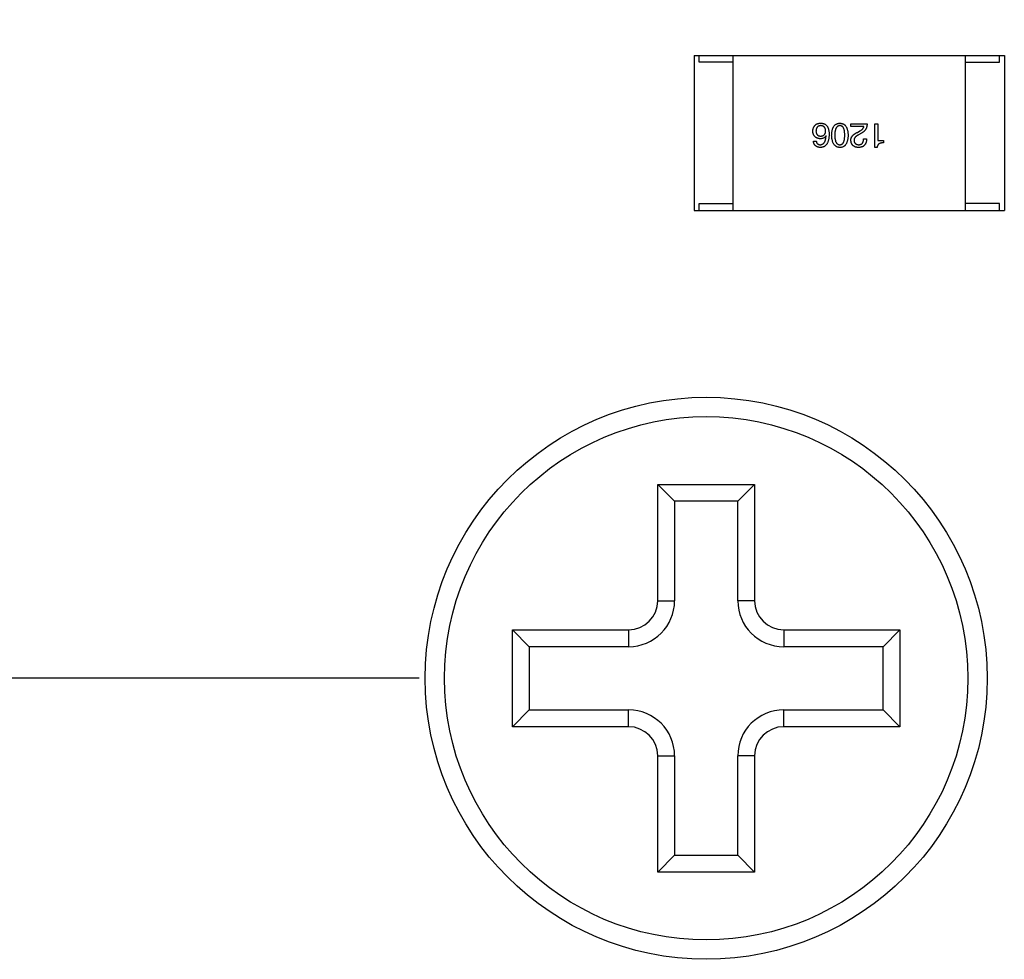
# Model space of a CAD drawing. Header units: inches. Extents: x -36 to 490, y -51 to 98.
# Tile 6 of 153: x 342 to 352, y -10 to 0. Entities that reach past the tile are written whole.
import ezdxf

# ---------------------------------------------------------------- set-up
doc = ezdxf.new("R2010")
doc.units = ezdxf.units.IN
doc.header["$LTSCALE"] = 1.21
doc.header["$MEASUREMENT"] = 0
doc.header["$PDMODE"] = 3
doc.header["$PDSIZE"] = 0.3125
doc.layers.get('0').update_dxf_attribs({"linetype": 'CONTINUOUS'})
doc.layers.get('Defpoints').update_dxf_attribs({"linetype": 'CONTINUOUS'})
doc.layers.add('DIM', color=3, linetype='CONTINUOUS')
doc.styles.get("Standard").update_dxf_attribs({"font": 'txt', "width": 0.8})
doc.dimstyles.get("Standard").update_dxf_attribs({"dimtxt": 0.15625, "dimasz": 0.1875, "dimexe": 0.125, "dimexo": 0.0625, "dimgap": 0.09, "dimtad": 0, "dimtih": 1, "dimtoh": 1, "dimzin": 4, "dimdsep": 46, "dimtxsty": 'Standard', "dimblk": '_FILLED', "dimblk1": '_FILLED', "dimblk2": '_FILLED', "dimcen": 0.09, "dimazin": 1, "dimtp": 0.01, "dimtm": 0.01, "dimtfac": 1, "dimtofl": 0, "dimtmove": 0, "dimatfit": 3, "dimldrblk": '_FILLED', "dimfxl": 1, "dimtolj": 1, "dimtzin": 4, "dimarcsym": 0})

# ---------------------------------------------------------------- blocks, each defined once
blk = doc.blocks.new('_FILLED')
at = {"color": 0, "linetype": 'ByBlock'}
blk.add_solid([(0, 0), (-1, 0.1667), (-1, -0.1667)], dxfattribs=at)
blk = doc.blocks.new('*D84')
at = {"layer": 'Defpoints', "color": 0}
for p in [(345.9, 41.939), (282.734, -7.061), (345.9, -7.061)]:
    blk.add_point(p, dxfattribs=at)
at = {"layer": 'DIM', "color": 0, "lineweight": -2}
for p, q in [((345.838, 41.939), (282.609, 41.939)), ((282.734, 39.439), (282.734, 21.196)), ((282.734, -4.561), (282.734, 13.682)), ((345.838, -7.061), (282.609, -7.061))]:
    blk.add_line(p, q, dxfattribs=at)
at = {"layer": 'DIM', "color": 0, "lineweight": -2, "xscale": 2.5, "yscale": 2.5, "zscale": 2.5}
for p, rotation in [((282.734, 41.939), 90), ((282.734, -7.061), 270)]:
    blk.add_blockref('_FILLED', p, dxfattribs=dict(at, rotation=rotation))
at = {"layer": 'DIM', "color": 0, "insert": (282.734, 17.439), "char_height": 2.5, "attachment_point": 5, "rotation": 90}
blk.add_mtext('\\A1;49.00', dxfattribs=at)

msp = doc.modelspace()

# ---------------------------------------------------------------- linework, layer by layer
at = {"color": 7, "linetype": 'Continuous'}
for p, q in [((348.677, -0.633), (348.677, -2.233)), ((348.677, -0.633), (351.877, -0.633)), ((348.727, -0.703), (348.727, -0.633)), ((349.077, -0.703), (348.727, -0.703)), ((349.077, -2.233), (349.077, -0.633)), ((351.477, -2.233), (351.477, -0.633)), ((351.477, -0.703), (351.827, -0.703)), ((351.827, -0.703), (351.827, -0.633)), ((351.877, -0.633), (351.877, -2.233)), ((350.293, -1.366), (350.293, -1.338)), ((350.293, -1.338), (350.461, -1.338)), ((350.427, -1.366), (350.293, -1.366)), ((350.36, -1.428), (350.386, -1.413)), ((350.541, -1.584), (350.541, -1.338)), ((350.541, -1.338), (350.572, -1.338)), ((350.572, -1.338), (350.572, -1.511)), ((349.906, -1.518), (349.936, -1.518)), ((350.037, -1.465), (350.036, -1.463)), ((350.404, -1.435), (350.371, -1.454)), ((350.424, -1.495), (350.456, -1.495)), ((350.572, -1.511), (350.631, -1.511)), ((350.631, -1.511), (350.631, -1.536)), ((350.564, -1.584), (350.541, -1.584)), ((348.677, -2.233), (351.877, -2.233)), ((348.727, -2.233), (348.727, -2.163)), ((348.727, -2.163), (349.077, -2.163)), ((351.827, -2.163), (351.477, -2.163)), ((351.827, -2.233), (351.827, -2.163)), ((348.3, -5.061), (348.474, -5.235)), ((348.3, -6.261), (348.3, -5.061)), ((348.3, -5.061), (349.3, -5.061)), ((349.3, -5.061), (349.126, -5.235)), ((349.3, -5.061), (349.3, -6.261)), ((348.474, -5.235), (348.474, -6.261)), ((349.126, -5.235), (348.474, -5.235)), ((349.126, -6.261), (349.126, -5.235)), ((348.3, -6.261), (348.474, -6.261)), ((349.3, -6.261), (349.126, -6.261)), ((346.8, -7.561), (346.8, -6.561)), ((346.8, -6.561), (346.974, -6.735)), ((346.8, -6.561), (348, -6.561)), ((348, -6.561), (348, -6.735)), ((349.6, -6.561), (349.6, -6.735)), ((349.6, -6.561), (350.8, -6.561)), ((350.8, -6.561), (350.626, -6.735)), ((350.8, -6.561), (350.8, -7.561)), ((346.974, -6.735), (346.974, -7.387)), ((348, -6.735), (346.974, -6.735)), ((350.626, -6.735), (349.6, -6.735)), ((350.626, -7.387), (350.626, -6.735)), ((346.8, -7.561), (346.974, -7.387)), ((346.974, -7.387), (348, -7.387)), ((348, -7.561), (348, -7.387)), ((349.6, -7.561), (349.6, -7.387)), ((349.6, -7.387), (350.626, -7.387)), ((350.8, -7.561), (350.626, -7.387)), ((348, -7.561), (346.8, -7.561)), ((350.8, -7.561), (349.6, -7.561)), ((348.3, -9.061), (348.3, -7.861)), ((348.3, -7.861), (348.474, -7.861)), ((348.474, -7.861), (348.474, -8.887)), ((349.126, -8.887), (349.126, -7.861)), ((349.3, -7.861), (349.126, -7.861)), ((349.3, -7.861), (349.3, -9.061)), ((348.3, -9.061), (348.474, -8.887)), ((348.474, -8.887), (349.126, -8.887)), ((349.3, -9.061), (349.126, -8.887)), ((349.3, -9.061), (348.3, -9.061))]:
    msp.add_line(p, q, dxfattribs=at)
for radius in [2.9, 2.7]:
    msp.add_circle((348.8, -7.061), radius, dxfattribs=at)
for centre, radius, start, end in [((348, -6.261), 0.474, 270, 0), ((348, -6.261), 0.3, 270, 0), ((349.6, -6.261), 0.474, 180, 270), ((349.6, -6.261), 0.3, 180, 270), ((348, -7.861), 0.474, 0, 90), ((349.6, -7.861), 0.474, 90, 180), ((348, -7.861), 0.3, 0, 90), ((349.6, -7.861), 0.3, 90, 180)]:
    msp.add_arc(centre, radius, start, end, dxfattribs=at)
for points, knots in [([(349.901, -1.416), (349.901, -1.413), (349.901, -1.407), (349.902, -1.398), (349.904, -1.39), (349.907, -1.382), (349.91, -1.375), (349.914, -1.368), (349.919, -1.361), (349.923, -1.356), (349.925, -1.354)], [0, 0, 0, 0, 0.12904, 0.253809, 0.377066, 0.499122, 0.621469, 0.744665, 0.870607, 1, 1, 1, 1]), ([(349.978, -1.493), (349.975, -1.493), (349.97, -1.493), (349.961, -1.491), (349.953, -1.489), (349.946, -1.487), (349.939, -1.484), (349.932, -1.48), (349.927, -1.476), (349.921, -1.471), (349.917, -1.466), (349.913, -1.46), (349.909, -1.454), (349.906, -1.448), (349.904, -1.44), (349.902, -1.433), (349.901, -1.424), (349.901, -1.419), (349.901, -1.416)], [0, 0, 0, 0, 0.074228, 0.144548, 0.211288, 0.274576, 0.335162, 0.393915, 0.450599, 0.506657, 0.562409, 0.618617, 0.676096, 0.735061, 0.79654, 0.860906, 0.928473, 1, 1, 1, 1]), ([(349.925, -1.354), (349.927, -1.352), (349.93, -1.349), (349.936, -1.344), (349.942, -1.341), (349.95, -1.338), (349.958, -1.336), (349.967, -1.334), (349.976, -1.333), (349.983, -1.334), (349.987, -1.334)], [0, 0, 0, 0, 0.105033, 0.21147, 0.321511, 0.438526, 0.563605, 0.698055, 0.843218, 1, 1, 1, 1]), ([(349.981, -1.358), (349.979, -1.358), (349.976, -1.359), (349.971, -1.36), (349.966, -1.361), (349.961, -1.363), (349.957, -1.365), (349.953, -1.367), (349.95, -1.37), (349.947, -1.374), (349.944, -1.377), (349.941, -1.381), (349.939, -1.386), (349.937, -1.391), (349.936, -1.396), (349.935, -1.402), (349.934, -1.408), (349.934, -1.412), (349.933, -1.414)], [0, 0, 0, 0, 0.066682, 0.130303, 0.190802, 0.248749, 0.30534, 0.361219, 0.415721, 0.471765, 0.528279, 0.586428, 0.64659, 0.710143, 0.776461, 0.846692, 0.921137, 1, 1, 1, 1]), ([(349.933, -1.414), (349.934, -1.416), (349.934, -1.42), (349.935, -1.426), (349.936, -1.431), (349.937, -1.436), (349.939, -1.441), (349.941, -1.445), (349.944, -1.449), (349.947, -1.453), (349.95, -1.456), (349.954, -1.458), (349.958, -1.461), (349.962, -1.463), (349.967, -1.464), (349.972, -1.465), (349.977, -1.466), (349.981, -1.466), (349.983, -1.466)], [0, 0, 0, 0, 0.076288, 0.14871, 0.216387, 0.281386, 0.342528, 0.402111, 0.4591, 0.514852, 0.569974, 0.625644, 0.682226, 0.740156, 0.800362, 0.863471, 0.930116, 1, 1, 1, 1]), ([(350.033, -1.413), (350.033, -1.411), (350.033, -1.407), (350.032, -1.4), (350.031, -1.395), (350.029, -1.39), (350.027, -1.385), (350.025, -1.38), (350.022, -1.376), (350.019, -1.373), (350.015, -1.369), (350.012, -1.367), (350.007, -1.364), (350.003, -1.362), (349.998, -1.36), (349.993, -1.359), (349.987, -1.358), (349.983, -1.358), (349.981, -1.358)], [0, 0, 0, 0, 0.076467, 0.148148, 0.216496, 0.280559, 0.342274, 0.401168, 0.458322, 0.514073, 0.569257, 0.62465, 0.68124, 0.739113, 0.799947, 0.862804, 0.929597, 1, 1, 1, 1]), ([(349.983, -1.466), (349.985, -1.466), (349.988, -1.466), (349.994, -1.465), (349.999, -1.464), (350.004, -1.462), (350.008, -1.461), (350.012, -1.458), (350.016, -1.455), (350.019, -1.452), (350.022, -1.449), (350.025, -1.445), (350.027, -1.44), (350.029, -1.436), (350.031, -1.431), (350.032, -1.425), (350.033, -1.419), (350.033, -1.415), (350.033, -1.413)], [0, 0, 0, 0, 0.070453, 0.136523, 0.199866, 0.260392, 0.318446, 0.374657, 0.430182, 0.485556, 0.541071, 0.598396, 0.657208, 0.718642, 0.783247, 0.851631, 0.923928, 1, 1, 1, 1]), ([(349.987, -1.334), (349.99, -1.334), (349.997, -1.334), (350.006, -1.336), (350.016, -1.339), (350.024, -1.342), (350.032, -1.347), (350.039, -1.353), (350.045, -1.359), (350.049, -1.364), (350.051, -1.366)], [0, 0, 0, 0, 0.137449, 0.267856, 0.393219, 0.514735, 0.63397, 0.753734, 0.874967, 1, 1, 1, 1]), ([(350.051, -1.366), (350.052, -1.369), (350.055, -1.374), (350.059, -1.383), (350.062, -1.393), (350.064, -1.403), (350.066, -1.414), (350.068, -1.426), (350.069, -1.438), (350.069, -1.447), (350.069, -1.451)], [0, 0, 0, 0, 0.101889, 0.209155, 0.322694, 0.442863, 0.569758, 0.70479, 0.848502, 1, 1, 1, 1]), ([(350.095, -1.457), (350.095, -1.452), (350.095, -1.442), (350.097, -1.428), (350.099, -1.415), (350.101, -1.404), (350.104, -1.393), (350.108, -1.382), (350.112, -1.373), (350.117, -1.365), (350.123, -1.358), (350.129, -1.351), (350.136, -1.346), (350.144, -1.342), (350.152, -1.338), (350.16, -1.336), (350.17, -1.334), (350.176, -1.334), (350.18, -1.334)], [0, 0, 0, 0, 0.08769, 0.170218, 0.24749, 0.319818, 0.387758, 0.451391, 0.511445, 0.568185, 0.622681, 0.67526, 0.726746, 0.778428, 0.830764, 0.884397, 0.940866, 1, 1, 1, 1]), ([(350.18, -1.358), (350.178, -1.358), (350.173, -1.359), (350.167, -1.36), (350.162, -1.362), (350.157, -1.365), (350.152, -1.368), (350.148, -1.373), (350.144, -1.378), (350.14, -1.384), (350.137, -1.39), (350.135, -1.397), (350.133, -1.405), (350.131, -1.414), (350.129, -1.424), (350.128, -1.434), (350.128, -1.445), (350.128, -1.453), (350.128, -1.457)], [0, 0, 0, 0, 0.050879, 0.099377, 0.146973, 0.193618, 0.240619, 0.289461, 0.34047, 0.395283, 0.453059, 0.515633, 0.582666, 0.655287, 0.732971, 0.815933, 0.905166, 1, 1, 1, 1]), ([(350.18, -1.334), (350.183, -1.334), (350.189, -1.334), (350.199, -1.336), (350.208, -1.338), (350.216, -1.342), (350.223, -1.346), (350.23, -1.351), (350.236, -1.358), (350.242, -1.365), (350.247, -1.373), (350.251, -1.382), (350.255, -1.393), (350.258, -1.404), (350.261, -1.415), (350.263, -1.428), (350.264, -1.442), (350.264, -1.452), (350.264, -1.457)], [0, 0, 0, 0, 0.059135, 0.115606, 0.169241, 0.221578, 0.273261, 0.324749, 0.377329, 0.431642, 0.488541, 0.548597, 0.612232, 0.680174, 0.752504, 0.829777, 0.912307, 1, 1, 1, 1]), ([(350.23, -1.457), (350.23, -1.453), (350.23, -1.445), (350.229, -1.434), (350.228, -1.423), (350.227, -1.414), (350.225, -1.405), (350.223, -1.397), (350.221, -1.389), (350.218, -1.383), (350.214, -1.377), (350.211, -1.372), (350.206, -1.368), (350.202, -1.364), (350.197, -1.362), (350.191, -1.36), (350.186, -1.358), (350.182, -1.358), (350.18, -1.358)], [0, 0, 0, 0, 0.096457, 0.187288, 0.27178, 0.350132, 0.423455, 0.491343, 0.554037, 0.612253, 0.666313, 0.717038, 0.764921, 0.811214, 0.856775, 0.902988, 0.950234, 1, 1, 1, 1]), ([(350.386, -1.413), (350.389, -1.411), (350.395, -1.408), (350.402, -1.403), (350.409, -1.397), (350.415, -1.391), (350.42, -1.385), (350.423, -1.379), (350.426, -1.373), (350.427, -1.369), (350.427, -1.366)], [0, 0, 0, 0, 0.158292, 0.304606, 0.440272, 0.565336, 0.681745, 0.791834, 0.896966, 1, 1, 1, 1]), ([(350.461, -1.338), (350.461, -1.34), (350.461, -1.346), (350.46, -1.354), (350.459, -1.361), (350.457, -1.369), (350.455, -1.376), (350.453, -1.383), (350.45, -1.389), (350.446, -1.395), (350.443, -1.401), (350.438, -1.407), (350.434, -1.412), (350.429, -1.417), (350.423, -1.422), (350.417, -1.427), (350.411, -1.431), (350.406, -1.433), (350.404, -1.435)], [0, 0, 0, 0, 0.069512, 0.136307, 0.201431, 0.265186, 0.327322, 0.388242, 0.448098, 0.507757, 0.566952, 0.626243, 0.686026, 0.745963, 0.807549, 0.869906, 0.934172, 1, 1, 1, 1]), ([(349.978, -1.584), (349.976, -1.583), (349.971, -1.583), (349.963, -1.582), (349.956, -1.58), (349.949, -1.578), (349.943, -1.576), (349.938, -1.573), (349.932, -1.569), (349.928, -1.565), (349.923, -1.561), (349.919, -1.556), (349.916, -1.551), (349.913, -1.545), (349.911, -1.539), (349.909, -1.532), (349.907, -1.525), (349.906, -1.521), (349.906, -1.518)], [0, 0, 0, 0, 0.073784, 0.144317, 0.211047, 0.274818, 0.336501, 0.395724, 0.453465, 0.510016, 0.566585, 0.622844, 0.680328, 0.739335, 0.800408, 0.863904, 0.93053, 1, 1, 1, 1]), ([(349.936, -1.518), (349.937, -1.521), (349.938, -1.527), (349.941, -1.534), (349.945, -1.541), (349.95, -1.546), (349.956, -1.55), (349.963, -1.553), (349.97, -1.555), (349.976, -1.555), (349.978, -1.555)], [0, 0, 0, 0, 0.1439, 0.274233, 0.394478, 0.509388, 0.621911, 0.738504, 0.863414, 1, 1, 1, 1]), ([(350.069, -1.451), (350.068, -1.456), (350.068, -1.467), (350.067, -1.481), (350.065, -1.495), (350.062, -1.508), (350.059, -1.52), (350.055, -1.53), (350.05, -1.54), (350.045, -1.549), (350.039, -1.557), (350.032, -1.564), (350.025, -1.57), (350.017, -1.575), (350.008, -1.578), (349.999, -1.581), (349.989, -1.583), (349.982, -1.583), (349.978, -1.584)], [0, 0, 0, 0, 0.087517, 0.169686, 0.246944, 0.319347, 0.387088, 0.450961, 0.511075, 0.567974, 0.622351, 0.675039, 0.726853, 0.778688, 0.83093, 0.884738, 0.941043, 1, 1, 1, 1]), ([(350.036, -1.463), (350.034, -1.466), (350.032, -1.47), (350.026, -1.477), (350.02, -1.482), (350.013, -1.486), (350.006, -1.489), (349.997, -1.492), (349.988, -1.493), (349.982, -1.493), (349.978, -1.493)], [0, 0, 0, 0, 0.122276, 0.239997, 0.35611, 0.473903, 0.59404, 0.720428, 0.855383, 1, 1, 1, 1]), ([(349.978, -1.555), (349.981, -1.555), (349.985, -1.554), (349.991, -1.553), (349.997, -1.551), (350.002, -1.548), (350.007, -1.545), (350.012, -1.541), (350.016, -1.536), (350.02, -1.531), (350.023, -1.525), (350.027, -1.518), (350.029, -1.511), (350.032, -1.503), (350.034, -1.494), (350.035, -1.485), (350.036, -1.475), (350.037, -1.468), (350.037, -1.465)], [0, 0, 0, 0, 0.054741, 0.107075, 0.158339, 0.208382, 0.258772, 0.310045, 0.362765, 0.417822, 0.475982, 0.537466, 0.602901, 0.673037, 0.747247, 0.826291, 0.910782, 1, 1, 1, 1]), ([(350.18, -1.584), (350.176, -1.583), (350.17, -1.583), (350.161, -1.581), (350.152, -1.579), (350.144, -1.575), (350.137, -1.57), (350.13, -1.565), (350.124, -1.558), (350.118, -1.55), (350.113, -1.542), (350.108, -1.533), (350.105, -1.522), (350.102, -1.511), (350.099, -1.499), (350.097, -1.486), (350.096, -1.471), (350.095, -1.462), (350.095, -1.457)], [0, 0, 0, 0, 0.057415, 0.112361, 0.16496, 0.216437, 0.267441, 0.318839, 0.371478, 0.426325, 0.483626, 0.544235, 0.608673, 0.677374, 0.750405, 0.828394, 0.911525, 1, 1, 1, 1]), ([(350.128, -1.457), (350.128, -1.461), (350.128, -1.468), (350.128, -1.479), (350.129, -1.49), (350.131, -1.499), (350.133, -1.508), (350.135, -1.516), (350.137, -1.524), (350.14, -1.53), (350.144, -1.536), (350.148, -1.541), (350.152, -1.545), (350.157, -1.549), (350.162, -1.552), (350.167, -1.554), (350.173, -1.555), (350.178, -1.555), (350.18, -1.555)], [0, 0, 0, 0, 0.095719, 0.185854, 0.269738, 0.347952, 0.420315, 0.487894, 0.550245, 0.608186, 0.662454, 0.713283, 0.761375, 0.808209, 0.854301, 0.901312, 0.949396, 1, 1, 1, 1]), ([(350.18, -1.555), (350.182, -1.555), (350.186, -1.555), (350.191, -1.554), (350.197, -1.552), (350.202, -1.549), (350.206, -1.545), (350.211, -1.541), (350.214, -1.536), (350.218, -1.53), (350.221, -1.524), (350.223, -1.516), (350.225, -1.508), (350.227, -1.499), (350.228, -1.49), (350.229, -1.479), (350.23, -1.468), (350.23, -1.461), (350.23, -1.457)], [0, 0, 0, 0, 0.049764, 0.097007, 0.143217, 0.188577, 0.235116, 0.282997, 0.333719, 0.387776, 0.445989, 0.508679, 0.576563, 0.649481, 0.728235, 0.812722, 0.903548, 1, 1, 1, 1]), ([(350.264, -1.457), (350.264, -1.462), (350.264, -1.472), (350.263, -1.486), (350.261, -1.499), (350.258, -1.511), (350.255, -1.523), (350.251, -1.533), (350.247, -1.543), (350.242, -1.551), (350.236, -1.559), (350.23, -1.565), (350.223, -1.571), (350.216, -1.575), (350.208, -1.579), (350.199, -1.582), (350.189, -1.583), (350.183, -1.583), (350.18, -1.584)], [0, 0, 0, 0, 0.088823, 0.172287, 0.250296, 0.323438, 0.392244, 0.456221, 0.516635, 0.573871, 0.628, 0.680335, 0.731489, 0.782557, 0.834044, 0.886738, 0.942089, 1, 1, 1, 1]), ([(350.293, -1.51), (350.293, -1.508), (350.293, -1.504), (350.294, -1.498), (350.295, -1.492), (350.296, -1.486), (350.299, -1.48), (350.301, -1.475), (350.305, -1.469), (350.309, -1.464), (350.313, -1.459), (350.318, -1.454), (350.324, -1.449), (350.33, -1.445), (350.337, -1.44), (350.344, -1.436), (350.352, -1.432), (350.357, -1.429), (350.36, -1.428)], [0, 0, 0, 0, 0.055083, 0.109453, 0.162685, 0.21614, 0.26961, 0.324284, 0.380202, 0.437433, 0.497084, 0.559152, 0.624288, 0.692446, 0.763862, 0.838743, 0.917269, 1, 1, 1, 1]), ([(350.371, -1.584), (350.368, -1.583), (350.362, -1.583), (350.354, -1.582), (350.346, -1.58), (350.339, -1.578), (350.332, -1.575), (350.326, -1.571), (350.32, -1.568), (350.315, -1.563), (350.31, -1.558), (350.306, -1.553), (350.303, -1.547), (350.3, -1.541), (350.297, -1.534), (350.295, -1.526), (350.294, -1.518), (350.294, -1.513), (350.293, -1.51)], [0, 0, 0, 0, 0.074847, 0.14558, 0.212628, 0.276599, 0.337792, 0.396608, 0.453638, 0.509854, 0.565589, 0.621545, 0.678777, 0.737222, 0.798388, 0.862259, 0.929312, 1, 1, 1, 1]), ([(350.371, -1.454), (350.369, -1.455), (350.365, -1.457), (350.36, -1.46), (350.355, -1.463), (350.35, -1.467), (350.346, -1.47), (350.342, -1.473), (350.339, -1.477), (350.336, -1.48), (350.333, -1.484), (350.331, -1.488), (350.329, -1.492), (350.328, -1.495), (350.327, -1.499), (350.326, -1.503), (350.326, -1.507), (350.326, -1.51), (350.326, -1.511)], [0, 0, 0, 0, 0.084365, 0.165386, 0.24176, 0.314729, 0.38433, 0.449952, 0.513164, 0.5734, 0.630824, 0.68644, 0.740136, 0.792605, 0.844515, 0.896112, 0.947763, 1, 1, 1, 1]), ([(350.326, -1.511), (350.326, -1.513), (350.327, -1.516), (350.327, -1.521), (350.329, -1.526), (350.33, -1.53), (350.332, -1.534), (350.334, -1.537), (350.337, -1.54), (350.34, -1.543), (350.343, -1.546), (350.347, -1.548), (350.351, -1.55), (350.355, -1.552), (350.359, -1.553), (350.364, -1.554), (350.37, -1.555), (350.373, -1.555), (350.375, -1.555)], [0, 0, 0, 0, 0.069456, 0.136175, 0.198596, 0.258993, 0.316838, 0.37342, 0.428889, 0.48454, 0.540119, 0.597644, 0.65702, 0.718534, 0.783117, 0.851564, 0.923888, 1, 1, 1, 1]), ([(350.456, -1.495), (350.456, -1.498), (350.456, -1.505), (350.454, -1.515), (350.453, -1.524), (350.45, -1.533), (350.447, -1.54), (350.443, -1.548), (350.439, -1.554), (350.434, -1.56), (350.428, -1.565), (350.422, -1.57), (350.415, -1.574), (350.408, -1.577), (350.399, -1.58), (350.391, -1.582), (350.381, -1.583), (350.375, -1.583), (350.371, -1.584)], [0, 0, 0, 0, 0.074935, 0.145873, 0.212498, 0.27598, 0.33603, 0.394042, 0.450372, 0.505546, 0.560812, 0.616481, 0.673265, 0.732328, 0.7938, 0.858943, 0.92718, 1, 1, 1, 1]), ([(350.375, -1.555), (350.377, -1.555), (350.381, -1.555), (350.386, -1.554), (350.392, -1.553), (350.396, -1.551), (350.401, -1.549), (350.405, -1.547), (350.408, -1.544), (350.412, -1.54), (350.414, -1.536), (350.417, -1.531), (350.419, -1.526), (350.421, -1.521), (350.422, -1.515), (350.423, -1.509), (350.424, -1.502), (350.424, -1.497), (350.424, -1.495)], [0, 0, 0, 0, 0.065945, 0.127767, 0.186553, 0.242898, 0.297728, 0.351599, 0.404854, 0.459191, 0.515338, 0.573322, 0.634405, 0.698538, 0.767039, 0.84022, 0.917406, 1, 1, 1, 1]), ([(350.631, -1.536), (350.629, -1.536), (350.624, -1.536), (350.617, -1.536), (350.61, -1.537), (350.604, -1.538), (350.598, -1.539), (350.593, -1.541), (350.588, -1.544), (350.584, -1.546), (350.58, -1.549), (350.576, -1.553), (350.573, -1.557), (350.57, -1.562), (350.568, -1.567), (350.566, -1.572), (350.565, -1.578), (350.564, -1.582), (350.564, -1.584)], [0, 0, 0, 0, 0.080662, 0.15593, 0.227718, 0.294732, 0.358439, 0.419473, 0.476988, 0.533074, 0.588133, 0.642473, 0.69686, 0.752836, 0.81038, 0.870689, 0.933341, 1, 1, 1, 1])]:
    msp.add_open_spline(points, degree=3, knots=knots, dxfattribs=at)

# ---------------------------------------------------------------- dimensions: what is measured, and where the dimension line sits
at = {"layer": 'DIM'}
dim = msp.add_linear_dim(base=(282.734, -7.061), p1=(345.9, 41.939), p2=(345.9, -7.061), angle=90, dimstyle='Standard', override={"dimtxt": 2.5, "dimasz": 2.5, "dimtih": 0, "dimtoh": 0, "dimzin": 0, "dimcen": 0.198, "dimadec": 0, "dimazin": 0, "dimtp": 0, "dimtm": 0, "dimtdec": 4, "dimtzin": 0}, dxfattribs=at)
dim.commit()
dim.dimension.update_dxf_attribs({"geometry": '*D84', "text_midpoint": (282.734, 17.439)})

doc.saveas('drawing.dxf')
